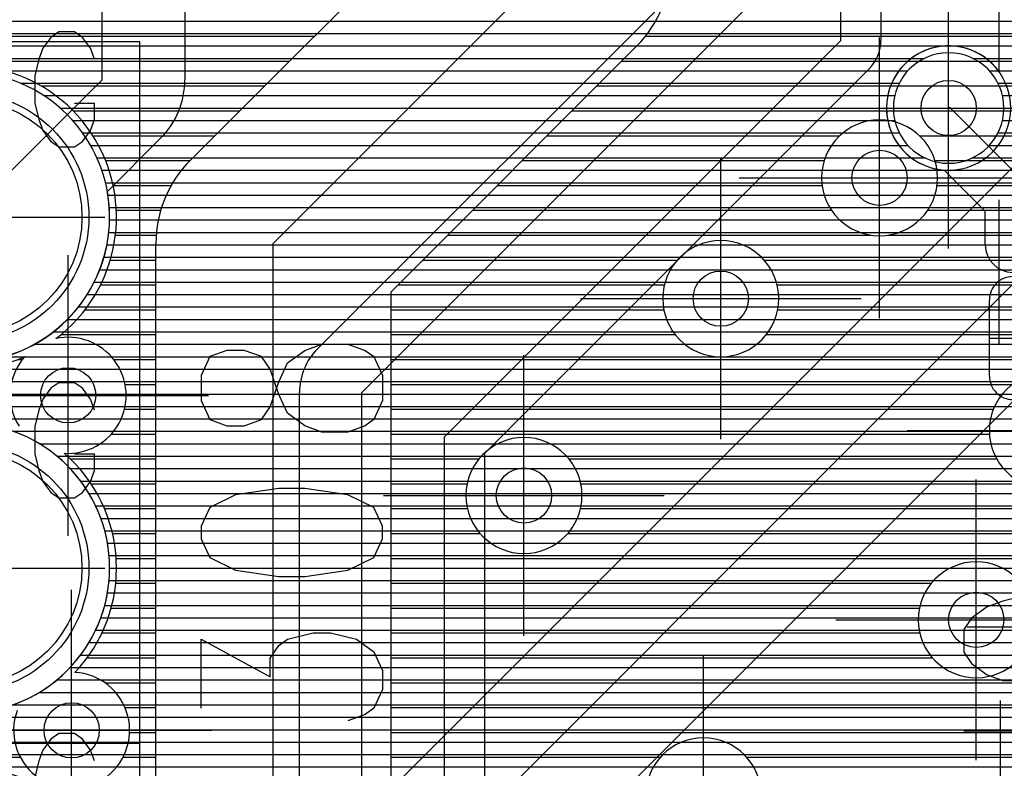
# Model space of a CAD drawing. Extents: x 25 to 291, y 23 to 136.
# Tile 105 of 147: x 42.32 to 49.45, y 108.85 to 114.27. Entities that reach past the tile are written whole.
import ezdxf

# ---------------------------------------------------------------- set-up
doc = ezdxf.new("R2010")
doc.units = 0
doc.layers.get('0').update_dxf_attribs({"linetype": 'CONTINUOUS'})
for name, color, linetype in [('copper_layer_2', 1, 'CONTINUOUS'), ('copper_layer_3', 3, 'CONTINUOUS'), ('copper_layer_bottom', 4, 'CONTINUOUS'), ('copper_layer_top', 5, 'CONTINUOUS'), ('drill_drawing', 6, 'CONTINUOUS'), ('silkscreen_top', 1, 'CONTINUOUS'), ('solder_mask_bottom', 1, 'CONTINUOUS'), ('solder_mask_top', 1, 'CONTINUOUS')]:
    doc.layers.add(name, color=color, linetype=linetype)

# ---------------------------------------------------------------- blocks, each defined once
blk = doc.blocks.new('D20')
blk.add_circle((0, 0), 0.2)
blk = doc.blocks.new('D112')
blk.add_circle((0, 0), 0.85)
blk = doc.blocks.new('D34')
blk.add_circle((0, 0), 0.9)

msp = doc.modelspace()

# ---------------------------------------------------------------- linework, layer by layer
at = {"layer": 'copper_layer_2', "color": 1}
for points in [[(31.564643, 114.259843), (63.956312, 114.259843)], [(31.532131, 114.169926), (64.014224, 114.169926)], [(31.469901, 114.08001), (64.08763, 114.08001)], [(31.348743, 113.98984), (48.875032, 113.98984)], [(49.225044, 113.98984), (59.285751, 113.98984)], [(40.591567, 113.899924), (48.754636, 113.899924)], [(49.345441, 113.899924), (59.159258, 113.899924)], [(42.327915, 113.810008), (48.692659, 113.810008)], [(49.407417, 113.810008), (59.09525, 113.810008)], [(42.498349, 113.719837), (48.660147, 113.719837)], [(49.439929, 113.719837), (59.061468, 113.719837)], [(42.617221, 113.629921), (48.649987, 113.629921)], [(49.450089, 113.629921), (59.050038, 113.629921)], [(42.707899, 113.540005), (48.660401, 113.540005)], [(49.439675, 113.540005), (59.059436, 113.540005)], [(42.780036, 113.449835), (48.693167, 113.449835)], [(49.407163, 113.449835), (59.090678, 113.449835)], [(42.83744, 113.359919), (48.755144, 113.359919)], [(49.344933, 113.359919), (59.150876, 113.359919)], [(42.88316, 113.270003), (48.876302, 113.270003)], [(49.223774, 113.270003), (59.266447, 113.270003)], [(42.91872, 113.179832), (61.335535, 113.179832)], [(42.944882, 113.089916), (66.411989, 113.089916)], [(42.962916, 113), (66.322073, 113)], [(42.972822, 112.90983), (66.231902, 112.90983)], [(42.974854, 112.819914), (51.472187, 112.819914)], [(42.969266, 112.729997), (51.339091, 112.729997)], [(42.955804, 112.639827), (51.272797, 112.639827)], [(42.934214, 112.549911), (51.237744, 112.549911)], [(42.903734, 112.459995), (51.225298, 112.459995)], [(42.863856, 112.369825), (51.233172, 112.369825)], [(42.813056, 112.279909), (51.263145, 112.279909)], [(42.749555, 112.189992), (51.321311, 112.189992)], [(42.669799, 112.099822), (51.432055, 112.099822)], [(42.567691, 112.009906), (65.331979, 112.009906)], [(42.430531, 111.91999), (65.242062, 111.91999)], [(42.211074, 111.82982), (65.151892, 111.82982)], [(36.605029, 111.739903), (65.061976, 111.739903)], [(36.605029, 111.649987), (64.97206, 111.649987)], [(36.605029, 111.559817), (64.88189, 111.559817)], [(36.605029, 111.469901), (64.791974, 111.469901)], [(36.605029, 111.379985), (64.702057, 111.379985)], [(42.275845, 111.289815), (64.611887, 111.289815)], [(42.466599, 111.199898), (64.521971, 111.199898)], [(42.593599, 111.109982), (52.306071, 111.109982)], [(42.689611, 111.019812), (52.208534, 111.019812)], [(42.765304, 110.929896), (52.15621, 110.929896)], [(42.825756, 110.83998), (52.130302, 110.83998)], [(42.874016, 110.749809), (52.125984, 110.749809)], [(42.911608, 110.659893), (52.141986, 110.659893)], [(42.939802, 110.569977), (52.181864, 110.569977)], [(42.959614, 110.479807), (52.255271, 110.479807)], [(42.971298, 110.389891), (52.417831, 110.389891)], [(42.975108, 110.299975), (54.874016, 110.299975)], [(42.971298, 110.209804), (54.8603, 110.209804)], [(42.959614, 110.119888), (54.867158, 110.119888)], [(42.939802, 110.029972), (54.89586, 110.029972)], [(42.911354, 109.939802), (54.952248, 109.939802)], [(42.873508, 109.849886), (55.058166, 109.849886)], [(42.825502, 109.75997), (63.082042, 109.75997)], [(42.764796, 109.669799), (62.992126, 109.669799)], [(42.689103, 109.579883), (62.901956, 109.579883)], [(42.592837, 109.489967), (62.81204, 109.489967)], [(42.465329, 109.399797), (62.722123, 109.399797)], [(42.274067, 109.309881), (62.631953, 109.309881)], [(31.131318, 109.219964), (62.542037, 109.219964)], [(31.230124, 109.129794), (62.452121, 109.129794)], [(31.307849, 109.039878), (62.361951, 109.039878)], [(31.369825, 108.949962), (62.272035, 108.949962)], [(31.419101, 108.859792), (62.182118, 108.859792)]]:
    msp.add_lwpolyline(points, dxfattribs=at)
for points in [[(49.450089, 113.630175), (49.450089, 113.630175), (49.450089, 113.630175, 1), (48.649987, 113.630175), (48.649987, 113.630175), (48.649987, 113.630175, 1), (49.450089, 113.630175), (49.450089, 113.630175)], [(49.450089, 113.630175), (49.450089, 113.630175), (49.450089, 113.630175, 1), (48.649987, 113.630175), (48.649987, 113.630175), (48.649987, 113.630175, 1), (49.450089, 113.630175), (49.450089, 113.630175)], [(42.975108, 112.840234), (42.975108, 112.840234), (42.975108, 112.840234, 1), (40.875032, 112.840234), (40.875032, 112.840234), (40.875032, 112.840234, 1), (42.975108, 112.840234), (42.975108, 112.840234)], [(42.975108, 112.840234), (42.975108, 112.840234), (42.975108, 112.840234, 1), (40.875032, 112.840234), (40.875032, 112.840234), (40.875032, 112.840234, 1), (42.975108, 112.840234), (42.975108, 112.840234)], [(42.975108, 110.300229), (42.975108, 110.300229), (42.975108, 110.300229, 1), (40.875032, 110.300229), (40.875032, 110.300229), (40.875032, 110.300229, 1), (42.975108, 110.300229), (42.975108, 110.300229)], [(42.975108, 110.300229), (42.975108, 110.300229), (42.975108, 110.300229, 1), (40.875032, 110.300229), (40.875032, 110.300229), (40.875032, 110.300229, 1), (42.975108, 110.300229), (42.975108, 110.300229)]]:
    msp.add_lwpolyline(points, format="xyb", dxfattribs=at)
at = {"layer": 'copper_layer_3', "color": 3}
for points in [[(32.08001, 40.290069), (33.290069, 40.290069), (34.510033, 40.290069), (39.940056, 40.290069), (40.970028, 41.320041), (46.700025, 41.320041), (48.16002, 42.780036), (48.16002, 83.680213), (47.060198, 84.78029), (38.93015, 84.78029), (33.910084, 89.800102), (33.910084, 101.400305), (37.299975, 104.790196), (43.130048, 104.790196), (44.16002, 105.820168), (44.16002, 112.650241), (46.189992, 114.680213), (46.189992, 116.700279)], [(43.559055, 113.251207), (45.340107, 115.032258), (45.340107, 115.85014), (45.163322, 115.85014)], [(41.444247, 114.14986), (44.457709, 114.14986)], [(46.854458, 114.14986), (63.967234, 114.14986)], [(46.791212, 114.079248), (45.01016, 112.298197), (45.01016, 105.820168)], [(41.253239, 113.969774), (44.277623, 113.969774)], [(46.681737, 113.969774), (59.160782, 113.969774)], [(42.480315, 113.789942), (44.09779, 113.789942)], [(46.501905, 113.789942), (59.031242, 113.789942)], [(42.710947, 113.609855), (43.917704, 113.609855)], [(46.321819, 113.609855), (59.000254, 113.609855)], [(42.853696, 113.429769), (43.737617, 113.429769)], [(46.141732, 113.429769), (48.261113, 113.429769)], [(48.839218, 113.429769), (59.044704, 113.429769)], [(42.945898, 113.249936), (43.557785, 113.249936)], [(45.9619, 113.249936), (48.149098, 113.249936)], [(48.951232, 113.249936), (53.878334, 113.249936)], [(43.000762, 113.06985), (43.420879, 113.06985)], [(45.781814, 113.06985), (48.133858, 113.06985)], [(48.966472, 113.06985), (53.596647, 113.06985)], [(43.023876, 112.890018), (43.344679, 112.890018)], [(45.601727, 112.890018), (48.202184, 112.890018)], [(48.897892, 112.890018), (51.529083, 112.890018)], [(42.623317, 105.640335), (42.778004, 105.640335), (43.310135, 106.172212), (43.310135, 112.650241)], [(43.017272, 112.709931), (43.312167, 112.709931)], [(45.421895, 112.709931), (48.487681, 112.709931)], [(48.612649, 112.709931), (51.257557, 112.709931)], [(42.980442, 112.529845), (43.310135, 112.529845)], [(45.241808, 112.529845), (47.086614, 112.529845)], [(47.713487, 112.529845), (51.182118, 112.529845)], [(42.90983, 112.350013), (43.310135, 112.350013)], [(45.061722, 112.350013), (46.992126, 112.350013)], [(47.80823, 112.350013), (51.186436, 112.350013)], [(42.797308, 112.169926), (43.310135, 112.169926)], [(45.01016, 112.169926), (46.987808, 112.169926)], [(47.812294, 112.169926), (51.273051, 112.169926)], [(42.622809, 111.98984), (43.310135, 111.98984)], [(45.01016, 111.98984), (47.070612, 111.98984)], [(47.729743, 111.98984), (53.643383, 111.98984)], [(42.310389, 111.810008), (42.344933, 111.810008)], [(43.00508, 111.810008), (43.310135, 111.810008)], [(45.01016, 111.810008), (53.436119, 111.810008)], [(43.087376, 111.629921), (43.310135, 111.629921)], [(45.01016, 111.629921), (49.511303, 111.629921)], [(43.083058, 111.449835), (43.310135, 111.449835)], [(45.01016, 111.449835), (49.374651, 111.449835)], [(42.987808, 111.270003), (43.310135, 111.270003)], [(45.01016, 111.270003), (49.345949, 111.270003)], [(42.690881, 111.089916), (43.310135, 111.089916)], [(45.01016, 111.089916), (45.648971, 111.089916)], [(46.301245, 111.089916), (49.398781, 111.089916)], [(42.840742, 110.90983), (43.310135, 110.90983)], [(45.01016, 110.90983), (45.563627, 110.90983)], [(46.386589, 110.90983), (49.597917, 110.90983)], [(42.93777, 110.729997), (43.310135, 110.729997)], [(45.01016, 110.729997), (45.566167, 110.729997)], [(46.384049, 110.729997), (52.07747, 110.729997)], [(42.996444, 110.549911), (43.310135, 110.549911)], [(45.01016, 110.549911), (45.657861, 110.549911)], [(46.292355, 110.549911), (52.135636, 110.549911)], [(43.02286, 110.369825), (43.310135, 110.369825)], [(45.01016, 110.369825), (52.329693, 110.369825)], [(43.019558, 110.189992), (43.310135, 110.189992)], [(45.01016, 110.189992), (48.924054, 110.189992)], [(42.98603, 110.009906), (43.310135, 110.009906)], [(45.01016, 110.009906), (48.83871, 110.009906)], [(42.919482, 109.82982), (43.310135, 109.82982)], [(45.01016, 109.82982), (48.840996, 109.82982)], [(42.812294, 109.649987), (43.310135, 109.649987)], [(45.01016, 109.649987), (48.932944, 109.649987)], [(42.940056, 109.469901), (43.310135, 109.469901)], [(45.01016, 109.469901), (50.09017, 109.469901)], [(43.08636, 109.289815), (43.310135, 109.289815)], [(45.01016, 109.289815), (54.455169, 109.289815)], [(43.119888, 109.109982), (43.310135, 109.109982)], [(45.01016, 109.109982), (54.384303, 109.109982)], [(38.7968, 108.929896), (42.328169, 108.929896)], [(43.071882, 108.929896), (43.310135, 108.929896)], [(45.01016, 108.929896), (46.961646, 108.929896)], [(47.588519, 108.929896), (54.397765, 108.929896)]]:
    msp.add_lwpolyline(points, dxfattribs=at)
for points in [[(46.791212, 114.079248), (46.791212, 114.079248), (46.791212, 114.079248, 0.198755), (47.040132, 114.680213), (47.040132, 114.680213)], [(42.585471, 111.96063), (42.585471, 111.96063), (42.585471, 111.96063, 17.015227), (42.362713, 111.83109), (42.362713, 111.83109)], [(48.970028, 113.125222), (48.970028, 113.125222), (48.970028, 113.125222, 1), (48.130302, 113.125222), (48.130302, 113.125222), (48.130302, 113.125222, 1), (48.970028, 113.125222), (48.970028, 113.125222)], [(48.970028, 113.125222), (48.970028, 113.125222), (48.970028, 113.125222, 1), (48.130302, 113.125222), (48.130302, 113.125222), (48.130302, 113.125222, 1), (48.970028, 113.125222), (48.970028, 113.125222)], [(43.559055, 113.251207), (43.559055, 113.251207), (43.559055, 113.251207, 0.198924), (43.310135, 112.650241), (43.310135, 112.650241)], [(47.820168, 112.250191), (47.820168, 112.250191), (47.820168, 112.250191, 1), (46.979934, 112.250191), (46.979934, 112.250191), (46.979934, 112.250191, 1), (47.820168, 112.250191), (47.820168, 112.250191)], [(47.820168, 112.250191), (47.820168, 112.250191), (47.820168, 112.250191, 1), (46.979934, 112.250191), (46.979934, 112.250191), (46.979934, 112.250191, 1), (47.820168, 112.250191), (47.820168, 112.250191)], [(42.645669, 111.131318), (42.645669, 111.131318), (42.645669, 111.131318, 1.153568), (42.585471, 111.96063), (42.585471, 111.96063)], [(42.362713, 111.83109), (42.362713, 111.83109), (42.362713, 111.83109, 0.335145), (42.319279, 111.327153), (42.319279, 111.327153)], [(50.185166, 111.295149), (50.185166, 111.295149), (50.185166, 111.295149, 1), (49.344933, 111.295149), (49.344933, 111.295149), (49.344933, 111.295149, 1), (50.185166, 111.295149), (50.185166, 111.295149)], [(50.185166, 111.295149), (50.185166, 111.295149), (50.185166, 111.295149, 1), (49.344933, 111.295149), (49.344933, 111.295149), (49.344933, 111.295149, 1), (50.185166, 111.295149), (50.185166, 111.295149)], [(46.395225, 110.825248), (46.395225, 110.825248), (46.395225, 110.825248, 1), (45.554991, 110.825248), (45.554991, 110.825248), (45.554991, 110.825248, 1), (46.395225, 110.825248), (46.395225, 110.825248)], [(46.395225, 110.825248), (46.395225, 110.825248), (46.395225, 110.825248, 1), (45.554991, 110.825248), (45.554991, 110.825248), (45.554991, 110.825248, 1), (46.395225, 110.825248), (46.395225, 110.825248)], [(42.724409, 109.544577), (42.724409, 109.544577), (42.724409, 109.544577, 0.426858), (42.645669, 111.131318), (42.645669, 111.131318)], [(49.670053, 109.925324), (49.670053, 109.925324), (49.670053, 109.925324, 1), (48.830328, 109.925324), (48.830328, 109.925324), (48.830328, 109.925324, 1), (49.670053, 109.925324), (49.670053, 109.925324)], [(49.670053, 109.925324), (49.670053, 109.925324), (49.670053, 109.925324, 1), (48.830328, 109.925324), (48.830328, 109.925324), (48.830328, 109.925324, 1), (49.670053, 109.925324), (49.670053, 109.925324)], [(42.305055, 109.267971), (42.305055, 109.267971), (42.305055, 109.267971, 3.012201), (42.724409, 109.544577), (42.724409, 109.544577)], [(47.695199, 108.650241), (47.695199, 108.650241), (47.695199, 108.650241, 1), (46.854966, 108.650241), (46.854966, 108.650241), (46.854966, 108.650241, 1), (47.695199, 108.650241), (47.695199, 108.650241)], [(47.695199, 108.650241), (47.695199, 108.650241), (47.695199, 108.650241, 1), (46.854966, 108.650241), (46.854966, 108.650241), (46.854966, 108.650241, 1), (47.695199, 108.650241), (47.695199, 108.650241)], [(43.025146, 107.760224), (43.025146, 107.760224), (43.025146, 107.760224, 1), (40.824994, 107.760224), (40.824994, 107.760224), (40.824994, 107.760224, 1), (43.025146, 107.760224), (43.025146, 107.760224)], [(43.025146, 107.760224), (43.025146, 107.760224), (43.025146, 107.760224, 1), (40.824994, 107.760224), (40.824994, 107.760224), (40.824994, 107.760224, 1), (43.025146, 107.760224), (43.025146, 107.760224)]]:
    msp.add_lwpolyline(points, format="xyb", dxfattribs=at)
at = {"layer": 'copper_layer_bottom', "color": 4}
for points in [[(42.275083, 105.925324), (43.08509, 105.925324), (50.810008, 113.650241), (58.200152, 113.650241), (59.93015, 115.380239)], [(39.915164, 114.259843), (57.961138, 114.259843)], [(39.915164, 114.169926), (50.510287, 114.169926)], [(39.915164, 114.08001), (49.032766, 114.08001)], [(41.474981, 106.525273), (42.275083, 106.525273), (42.836678, 106.525273), (50.385827, 114.074422)], [(49.067564, 114.08001), (50.391415, 114.08001)], [(39.915164, 113.98984), (48.779528, 113.98984)], [(49.320549, 113.98984), (50.301245, 113.98984)], [(40.781814, 113.899924), (48.689865, 113.899924)], [(49.410465, 113.899924), (50.211328, 113.899924)], [(42.327915, 113.810008), (48.637541, 113.810008)], [(42.498349, 113.719837), (48.609093, 113.719837)], [(42.617221, 113.629921), (48.600203, 113.629921)], [(42.707899, 113.540005), (48.609347, 113.540005)], [(42.780036, 113.449835), (48.637795, 113.449835)], [(42.83744, 113.359919), (48.690373, 113.359919)], [(49.409957, 113.359919), (49.671323, 113.359919)], [(42.88316, 113.270003), (48.780544, 113.270003)], [(49.319787, 113.270003), (49.581153, 113.270003)], [(42.91872, 113.179832), (49.491237, 113.179832)], [(42.944882, 113.089916), (49.401321, 113.089916)], [(42.962916, 113), (49.311151, 113)], [(58.200152, 113.050292), (51.058674, 113.050292), (43.509271, 105.500889)], [(42.972822, 112.90983), (49.221234, 112.90983)], [(42.974854, 112.819914), (49.131318, 112.819914)], [(42.969266, 112.729997), (49.041148, 112.729997)], [(42.955804, 112.639827), (48.951232, 112.639827)], [(42.934214, 112.549911), (48.861316, 112.549911)], [(42.903734, 112.459995), (48.771146, 112.459995)], [(42.863856, 112.369825), (48.681229, 112.369825)], [(42.813056, 112.279909), (48.591313, 112.279909)], [(42.749555, 112.189992), (48.501143, 112.189992)], [(42.669799, 112.099822), (48.411227, 112.099822)], [(42.567691, 112.009906), (48.321311, 112.009906)], [(42.430531, 111.91999), (48.23114, 111.91999)], [(42.211074, 111.82982), (48.141224, 111.82982)], [(40.800102, 111.739903), (48.051308, 111.739903)], [(40.800102, 111.649987), (47.961138, 111.649987)], [(40.800102, 111.559817), (47.871222, 111.559817)], [(40.800102, 111.469901), (47.781306, 111.469901)], [(40.800102, 111.379985), (47.691135, 111.379985)], [(49.388367, 111.379985), (52.385319, 111.379985)], [(42.275845, 111.289815), (47.601219, 111.289815)], [(49.298197, 111.289815), (52.475235, 111.289815)], [(42.466599, 111.199898), (47.511303, 111.199898)], [(49.20828, 111.199898), (52.376175, 111.199898)], [(42.593599, 111.109982), (47.421133, 111.109982)], [(49.118364, 111.109982), (52.224282, 111.109982)], [(42.689611, 111.019812), (47.331217, 111.019812)], [(49.028194, 111.019812), (52.14732, 111.019812)], [(42.765304, 110.929896), (47.2413, 110.929896)], [(48.938278, 110.929896), (52.102616, 110.929896)], [(42.825756, 110.83998), (47.15113, 110.83998)], [(48.848362, 110.83998), (52.079756, 110.83998)], [(42.874016, 110.749809), (47.061214, 110.749809)], [(48.758192, 110.749809), (52.075692, 110.749809)], [(42.911608, 110.659893), (46.971298, 110.659893)], [(48.668275, 110.659893), (52.09017, 110.659893)], [(42.939802, 110.569977), (46.881128, 110.569977)], [(48.578359, 110.569977), (52.124714, 110.569977)], [(42.959614, 110.479807), (46.791212, 110.479807)], [(48.488189, 110.479807), (52.185674, 110.479807)], [(42.971298, 110.389891), (46.701295, 110.389891)], [(48.398273, 110.389891), (52.235204, 110.389891)], [(42.975108, 110.299975), (46.611125, 110.299975)], [(48.308357, 110.299975), (52.235204, 110.299975)], [(42.971298, 110.209804), (46.521209, 110.209804)], [(48.218186, 110.209804), (52.235204, 110.209804)], [(42.959614, 110.119888), (46.431293, 110.119888)], [(48.12827, 110.119888), (52.235204, 110.119888)], [(42.939802, 110.029972), (46.341123, 110.029972)], [(48.038354, 110.029972), (52.235204, 110.029972)], [(42.911354, 109.939802), (46.251207, 109.939802)], [(47.948184, 109.939802), (52.235204, 109.939802)], [(42.873508, 109.849886), (46.16129, 109.849886)], [(47.858268, 109.849886), (52.235204, 109.849886)], [(42.825502, 109.75997), (46.07112, 109.75997)], [(47.768352, 109.75997), (52.235204, 109.75997)], [(42.764796, 109.669799), (45.981204, 109.669799)], [(47.678181, 109.669799), (52.235204, 109.669799)], [(42.689103, 109.579883), (45.891288, 109.579883)], [(47.588265, 109.579883), (52.235204, 109.579883)], [(42.592837, 109.489967), (45.801118, 109.489967)], [(47.498349, 109.489967), (52.235204, 109.489967)], [(42.465329, 109.399797), (45.711201, 109.399797)], [(47.408179, 109.399797), (52.235204, 109.399797)], [(42.274067, 109.309881), (45.621285, 109.309881)], [(47.318263, 109.309881), (52.235204, 109.309881)], [(40.800102, 109.219964), (45.531115, 109.219964)], [(47.228346, 109.219964), (52.235204, 109.219964)], [(40.800102, 109.129794), (45.441199, 109.129794)], [(47.138176, 109.129794), (52.235204, 109.129794)], [(40.800102, 109.039878), (45.351283, 109.039878)], [(47.04826, 109.039878), (52.235204, 109.039878)], [(40.800102, 108.949962), (45.261113, 108.949962)], [(46.958344, 108.949962), (52.235204, 108.949962)], [(40.800102, 108.859792), (45.171196, 108.859792)], [(46.868174, 108.859792), (52.235204, 108.859792)]]:
    msp.add_lwpolyline(points, dxfattribs=at)
for points in [[(49.500127, 113.630175), (49.500127, 113.630175), (49.500127, 113.630175, 1), (48.599949, 113.630175), (48.599949, 113.630175), (48.599949, 113.630175, 1), (49.500127, 113.630175), (49.500127, 113.630175)], [(49.500127, 113.630175), (49.500127, 113.630175), (49.500127, 113.630175, 1), (48.599949, 113.630175), (48.599949, 113.630175), (48.599949, 113.630175, 1), (49.500127, 113.630175), (49.500127, 113.630175)], [(42.975108, 112.840234), (42.975108, 112.840234), (42.975108, 112.840234, 1), (40.875032, 112.840234), (40.875032, 112.840234), (40.875032, 112.840234, 1), (42.975108, 112.840234), (42.975108, 112.840234)], [(42.975108, 112.840234), (42.975108, 112.840234), (42.975108, 112.840234, 1), (40.875032, 112.840234), (40.875032, 112.840234), (40.875032, 112.840234, 1), (42.975108, 112.840234), (42.975108, 112.840234)], [(42.975108, 110.300229), (42.975108, 110.300229), (42.975108, 110.300229, 1), (40.875032, 110.300229), (40.875032, 110.300229), (40.875032, 110.300229, 1), (42.975108, 110.300229), (42.975108, 110.300229)], [(42.975108, 110.300229), (42.975108, 110.300229), (42.975108, 110.300229, 1), (40.875032, 110.300229), (40.875032, 110.300229), (40.875032, 110.300229, 1), (42.975108, 110.300229), (42.975108, 110.300229)]]:
    msp.add_lwpolyline(points, format="xyb", dxfattribs=at)
at = {"layer": 'copper_layer_top', "color": 5}
for points in [[(44.250191, 102.925324), (44.250191, 103.125222), (44.800102, 103.675133), (44.800102, 111.570231), (47.600203, 114.370333), (47.600203, 118.620269), (49.830074, 120.85014), (68.300229, 120.85014), (70.725171, 118.425197), (73.650241, 118.425197)], [(44.481839, 111.888494), (47.150114, 114.556515), (47.150114, 118.620269)], [(45.280163, 103.130302), (45.400051, 103.250191), (45.400051, 111.250191), (48.270003, 114.120142), (48.270003, 115.530353)], [(48.560071, 115.186182), (48.560071, 114.120142)], [(41.92507, 112.840234), (42.91999, 113.835154), (42.91999, 115.125222)], [(43.520193, 114.596139), (43.520193, 113.835154)], [(49.415037, 113.89332), (49.415037, 114.330201), (48.91999, 114.330201)], [(43.520193, 114.259843), (46.853442, 114.259843)], [(48.560071, 114.259843), (49.415037, 114.259843)], [(43.520193, 114.169926), (46.763272, 114.169926)], [(48.560071, 114.169926), (49.415037, 114.169926)], [(43.520193, 114.08001), (46.673355, 114.08001)], [(48.557277, 114.08001), (49.032766, 114.08001)], [(49.067564, 114.08001), (49.415037, 114.08001)], [(43.520193, 113.98984), (46.583439, 113.98984)], [(48.529083, 113.98984), (48.779528, 113.98984)], [(49.320549, 113.98984), (49.415037, 113.98984)], [(43.520193, 113.899924), (46.493269, 113.899924)], [(48.475235, 113.915164), (45.690119, 111.130048), (45.690119, 103.250191)], [(48.459995, 113.899924), (48.689865, 113.899924)], [(49.410465, 113.899924), (49.415037, 113.899924)], [(43.519431, 113.810008), (46.403353, 113.810008)], [(48.369825, 113.810008), (48.637541, 113.810008)], [(43.509017, 113.719837), (46.313437, 113.719837)], [(48.279909, 113.719837), (48.609093, 113.719837)], [(43.483871, 113.629921), (46.223266, 113.629921)], [(48.189992, 113.629921), (48.600203, 113.629921)], [(49.050038, 113.630175), (49.056642, 113.636779), (49.76505, 112.928118), (49.76505, 112.915164)], [(43.442469, 113.540005), (46.13335, 113.540005)], [(48.099822, 113.540005), (48.609347, 113.540005)], [(43.379985, 113.449835), (46.043434, 113.449835)], [(48.009906, 113.449835), (48.637795, 113.449835)], [(43.344425, 113.410973), (42.958598, 113.025146)], [(43.293371, 113.359919), (45.953264, 113.359919)], [(47.91999, 113.359919), (48.690373, 113.359919)], [(43.2032, 113.270003), (45.863348, 113.270003)], [(47.82982, 113.270003), (48.780544, 113.270003)], [(43.113284, 113.179832), (45.773432, 113.179832)], [(47.739903, 113.179832), (49.018288, 113.179832)], [(49.315215, 112.640335), (49.315215, 112.88316), (49.016764, 113.181356)], [(43.023368, 113.089916), (45.683261, 113.089916)], [(47.649987, 113.089916), (49.108204, 113.089916)], [(42.962916, 113), (45.593345, 113)], [(47.559817, 113), (49.198374, 113)], [(42.972822, 112.90983), (45.503429, 112.90983)], [(47.469901, 112.90983), (49.288291, 112.90983)], [(42.974854, 112.819914), (45.413259, 112.819914)], [(47.379985, 112.819914), (49.315215, 112.819914)], [(42.969266, 112.729997), (45.323343, 112.729997)], [(47.289815, 112.729997), (49.315215, 112.729997)], [(42.955804, 112.639827), (45.233426, 112.639827)], [(47.199898, 112.639827), (49.315215, 112.639827)], [(42.934214, 112.549911), (45.143256, 112.549911)], [(47.109982, 112.549911), (49.336551, 112.549911)], [(42.903734, 112.459995), (45.05334, 112.459995)], [(47.019812, 112.459995), (49.428499, 112.459995)], [(42.863856, 112.369825), (44.963424, 112.369825)], [(46.929896, 112.369825), (49.405131, 112.369825)], [(42.813056, 112.279909), (44.873254, 112.279909)], [(46.83998, 112.279909), (49.349759, 112.279909)], [(49.345187, 111.690119), (49.345187, 112.240284)], [(42.749555, 112.189992), (44.783338, 112.189992)], [(46.749809, 112.189992), (49.345187, 112.189992)], [(42.669799, 112.099822), (44.693421, 112.099822)], [(46.659893, 112.099822), (49.345187, 112.099822)], [(42.567691, 112.009906), (44.603251, 112.009906)], [(46.569977, 112.009906), (49.345187, 112.009906)], [(49.345187, 111.965202), (49.515113, 111.965202)], [(42.430531, 111.91999), (44.513335, 111.91999)], [(46.479807, 111.91999), (49.345187, 111.91999)], [(42.211074, 111.82982), (44.432563, 111.82982)], [(46.389891, 111.82982), (49.345187, 111.82982)], [(40.299975, 111.739903), (44.383287, 111.739903)], [(46.299975, 111.739903), (49.345187, 111.739903)], [(40.299975, 111.649987), (44.357125, 111.649987)], [(46.209804, 111.649987), (49.350013, 111.649987)], [(40.299975, 111.559817), (44.350013, 111.559817)], [(43.93015, 103.570231), (44.058674, 103.570231), (44.350013, 103.86157), (44.350013, 111.570231)], [(46.119888, 111.559817), (49.405893, 111.559817)], [(40.299975, 111.469901), (44.350013, 111.469901)], [(46.029972, 111.469901), (52.510033, 111.469901)], [(40.299975, 111.379985), (44.350013, 111.379985)], [(45.939802, 111.379985), (52.510033, 111.379985)], [(42.275845, 111.289815), (44.350013, 111.289815)], [(45.849886, 111.289815), (52.510033, 111.289815)], [(42.466599, 111.199898), (44.350013, 111.199898)], [(45.75997, 111.199898), (52.376175, 111.199898)], [(42.593599, 111.109982), (44.350013, 111.109982)], [(45.690119, 111.109982), (52.224282, 111.109982)], [(42.689611, 111.019812), (44.350013, 111.019812)], [(45.690119, 111.019812), (52.14732, 111.019812)], [(42.765304, 110.929896), (44.350013, 110.929896)], [(45.690119, 110.929896), (52.102616, 110.929896)], [(42.825756, 110.83998), (44.350013, 110.83998)], [(45.690119, 110.83998), (52.079756, 110.83998)], [(42.874016, 110.749809), (44.350013, 110.749809)], [(45.690119, 110.749809), (52.075692, 110.749809)], [(42.911608, 110.659893), (44.350013, 110.659893)], [(45.690119, 110.659893), (52.09017, 110.659893)], [(42.939802, 110.569977), (44.350013, 110.569977)], [(45.690119, 110.569977), (52.124714, 110.569977)], [(42.959614, 110.479807), (44.350013, 110.479807)], [(45.690119, 110.479807), (52.185674, 110.479807)], [(42.971298, 110.389891), (44.350013, 110.389891)], [(45.690119, 110.389891), (52.292609, 110.389891)], [(42.975108, 110.299975), (44.350013, 110.299975)], [(45.690119, 110.299975), (54.822454, 110.299975)], [(42.971298, 110.209804), (44.350013, 110.209804)], [(45.690119, 110.209804), (54.810262, 110.209804)], [(42.959614, 110.119888), (44.350013, 110.119888)], [(45.690119, 110.119888), (54.816358, 110.119888)], [(42.939802, 110.029972), (44.350013, 110.029972)], [(45.690119, 110.029972), (54.841504, 110.029972)], [(42.911354, 109.939802), (44.350013, 109.939802)], [(45.690119, 109.939802), (54.88951, 109.939802)], [(42.873508, 109.849886), (44.350013, 109.849886)], [(45.690119, 109.849886), (54.971552, 109.849886)], [(42.825502, 109.75997), (44.350013, 109.75997)], [(45.690119, 109.75997), (55.14605, 109.75997)], [(42.764796, 109.669799), (44.350013, 109.669799)], [(45.690119, 109.669799), (63.008382, 109.669799)], [(42.689103, 109.579883), (44.350013, 109.579883)], [(45.690119, 109.579883), (62.918466, 109.579883)], [(42.592837, 109.489967), (44.350013, 109.489967)], [(45.690119, 109.489967), (62.828296, 109.489967)], [(42.465329, 109.399797), (44.350013, 109.399797)], [(45.690119, 109.399797), (62.738379, 109.399797)], [(42.274067, 109.309881), (44.350013, 109.309881)], [(45.690119, 109.309881), (62.648463, 109.309881)], [(40.275083, 109.219964), (44.350013, 109.219964)], [(45.690119, 109.219964), (62.558293, 109.219964)], [(40.275083, 109.129794), (44.350013, 109.129794)], [(45.690119, 109.129794), (62.468377, 109.129794)], [(40.265939, 109.039878), (44.350013, 109.039878)], [(45.690119, 109.039878), (62.378461, 109.039878)], [(40.193294, 108.949962), (44.350013, 108.949962)], [(45.690119, 108.949962), (62.288291, 108.949962)], [(38.128778, 108.859792), (44.350013, 108.859792)], [(45.690119, 108.859792), (62.198374, 108.859792)]]:
    msp.add_lwpolyline(points, dxfattribs=at)
for points in [[(48.475235, 113.915164), (48.475235, 113.915164), (48.475235, 113.915164, 0.198726), (48.560071, 114.120142), (48.560071, 114.120142)], [(49.415037, 113.89332), (49.415037, 113.89332), (49.415037, 113.89332, 1.569135), (49.016764, 113.181356), (49.016764, 113.181356)], [(43.344425, 113.410973), (43.344425, 113.410973), (43.344425, 113.410973, 0.198527), (43.520193, 113.835154), (43.520193, 113.835154)], [(41.295149, 112.000254), (41.295149, 112.000254), (41.295149, 112.000254, 0.680943), (42.958598, 113.025146), (42.958598, 113.025146)], [(49.315215, 112.640335), (49.315215, 112.640335), (49.315215, 112.640335, 0.413315), (49.515113, 112.440183), (49.515113, 112.440183)], [(49.515113, 112.410211), (49.515113, 112.410211), (49.515113, 112.410211, 0.414214), (49.345187, 112.240284), (49.345187, 112.240284)], [(44.481839, 111.888494), (44.481839, 111.888494), (44.481839, 111.888494, 0.198919), (44.350013, 111.570231), (44.350013, 111.570231)], [(49.345187, 111.690119), (49.345187, 111.690119), (49.345187, 111.690119, 0.414214), (49.515113, 111.520193), (49.515113, 111.520193)], [(40.931674, 109.960122), (40.931674, 109.960122), (40.931674, 109.960122, 7.089624), (40.902972, 110.540259), (40.902972, 110.540259)]]:
    msp.add_lwpolyline(points, format="xyb", dxfattribs=at)
at = {"layer": 'drill_drawing', "color": 6}
for points in [[(49.050038, 112.614173), (49.050038, 114.646177)], [(42.866142, 113.983236), (42.837186, 114.062484), (42.779528, 114.141986), (42.721615, 114.18161), (42.606299, 114.18161), (42.548641, 114.141986), (42.490729, 114.062484), (42.462027, 113.983236), (42.433071, 113.86411), (42.433071, 113.665735), (42.462027, 113.546609), (42.490729, 113.467361), (42.548641, 113.387859), (42.606299, 113.348235), (42.721615, 113.348235), (42.779528, 113.387859), (42.837186, 113.467361), (42.866142, 113.546609), (42.866142, 113.665735)], [(48.550165, 112.10922), (48.550165, 114.141224)], [(42.721615, 113.665735), (42.866142, 113.665735)], [(48.034036, 113.630175), (50.06604, 113.630175)], [(47.400051, 111.234188), (47.400051, 113.266193)], [(47.534163, 113.125222), (49.566167, 113.125222)], [(40.909068, 112.840234), (42.941072, 112.840234)], [(42.675133, 110.534163), (42.675133, 112.566167)], [(46.384049, 112.250191), (48.416053, 112.250191)], [(45.975108, 109.809246), (45.975108, 111.84125)], [(42.866142, 111.443231), (42.837186, 111.522479), (42.779528, 111.601981), (42.721615, 111.641605), (42.606299, 111.641605), (42.548641, 111.601981), (42.490729, 111.522479), (42.462027, 111.443231), (42.433071, 111.324105), (42.433071, 111.12573), (42.462027, 111.006604), (42.490729, 110.927356), (42.548641, 110.847854), (42.606299, 110.80823), (42.721615, 110.80823), (42.779528, 110.847854), (42.837186, 110.927356), (42.866142, 111.006604), (42.866142, 111.12573)], [(41.659131, 111.550165), (43.691135, 111.550165)], [(48.749047, 111.295149), (50.781052, 111.295149)], [(42.721615, 111.12573), (42.866142, 111.12573)], [(49.250191, 108.909322), (49.250191, 110.941326)], [(44.959106, 110.825248), (46.99111, 110.825248)], [(40.909068, 110.300229), (42.941072, 110.300229)], [(42.700025, 108.10922), (42.700025, 110.141224)], [(48.234188, 109.925324), (50.266193, 109.925324)], [(49.18415, 109.875286), (51.216154, 109.875286)], [(47.275083, 107.634239), (47.275083, 109.666243)], [(49.425197, 107.309119), (49.425197, 109.341123)], [(41.684023, 109.125222), (43.716027, 109.125222)], [(42.866142, 108.903226), (42.837186, 108.982474), (42.779528, 109.061976), (42.721615, 109.1016), (42.606299, 109.1016), (42.548641, 109.061976), (42.490729, 108.982474), (42.462027, 108.903226), (42.433071, 108.7841), (42.433071, 108.585725), (42.462027, 108.466599), (42.490729, 108.387351), (42.548641, 108.307849), (42.606299, 108.268225), (42.721615, 108.268225), (42.779528, 108.307849), (42.837186, 108.387351), (42.866142, 108.466599), (42.866142, 108.585725)]]:
    msp.add_lwpolyline(points, dxfattribs=at)
at = {"layer": 'silkscreen_top', "color": 1}
for points in [[(43.195072, 106.490221), (43.195072, 114.110236), (40.655067, 114.110236), (40.655067, 106.490221), (43.195072, 106.490221)], [(49.415037, 111.915164), (49.415037, 112.965202)], [(43.637541, 111.512065), (43.700025, 111.375667), (43.824994, 111.330201), (43.949962, 111.330201), (44.075184, 111.375667), (44.137668, 111.466599), (44.200152, 111.648463), (44.262637, 111.784862), (44.387605, 111.875794), (44.512573, 111.92126)], [(44.700025, 111.92126), (44.824994, 111.875794), (44.887478, 111.830328), (44.950216, 111.693929), (44.950216, 111.512065), (44.887478, 111.375667), (44.824994, 111.330201), (44.700025, 111.284735), (44.512573, 111.284735), (44.387605, 111.330201), (44.262637, 111.421133), (44.200152, 111.557531), (44.137668, 111.739395), (44.075184, 111.830328), (43.949962, 111.875794), (43.824994, 111.875794), (43.700025, 111.830328), (43.637541, 111.693929), (43.637541, 111.512065)], [(44.512573, 111.92126), (44.700025, 111.92126)], [(43.637541, 110.512065), (43.700025, 110.375667), (43.887478, 110.284735), (44.200152, 110.239268), (44.387605, 110.239268), (44.700025, 110.284735), (44.887478, 110.375667), (44.950216, 110.512065), (44.950216, 110.602997), (44.887478, 110.739395), (44.700025, 110.830328), (44.387605, 110.875794), (44.200152, 110.875794), (43.887478, 110.830328), (43.700025, 110.739395), (43.637541, 110.602997), (43.637541, 110.512065)], [(50.060198, 109.486665), (50.17272, 109.527559), (50.284989, 109.609347), (50.341377, 109.691135), (50.341377, 109.854712), (50.284989, 109.9365), (50.17272, 110.018288), (50.060198, 110.059436), (49.891288, 110.10033), (49.610109, 110.10033), (49.441453, 110.059436), (49.328931, 110.018288), (49.216408, 109.9365), (49.16002, 109.854712), (49.16002, 109.691135), (49.216408, 109.609347), (49.328931, 109.527559), (49.441453, 109.486665), (49.610109, 109.486665)], [(43.637541, 109.284735), (43.637541, 109.784862), (44.137668, 109.512065), (44.137668, 109.648463), (44.200152, 109.739395), (44.262637, 109.784862), (44.450089, 109.830328), (44.575057, 109.830328), (44.76251, 109.784862), (44.887478, 109.693929), (44.950216, 109.557531), (44.950216, 109.421133), (44.887478, 109.284735), (44.824994, 109.239268), (44.700025, 109.193802)], [(50.341377, 109.118364), (49.16002, 109.118364)], [(43.195072, 109.030226), (40.655067, 109.030226)]]:
    msp.add_lwpolyline(points, dxfattribs=at)

# ---------------------------------------------------------------- block references
at = {"layer": 'copper_layer_2'}
for p in [(48.550165, 113.125222), (47.400051, 112.250191), (42.675133, 111.550165), (45.975108, 110.825248), (49.250191, 109.925324), (42.700025, 109.125222)]:
    msp.add_blockref('D20', p, dxfattribs=at)
at = {"layer": 'copper_layer_3'}
msp.add_blockref('D20', (49.050038, 113.630175), dxfattribs=at)
at = {"layer": 'copper_layer_bottom'}
for name, p in [('D20', (49.050038, 113.630175)), ('D112', (41.92507, 112.840234)), ('D20', (48.550165, 113.125222)), ('D20', (47.400051, 112.250191)), ('D20', (42.675133, 111.550165)), ('D112', (41.92507, 110.300229)), ('D20', (45.975108, 110.825248)), ('D20', (49.250191, 109.925324)), ('D20', (42.700025, 109.125222))]:
    msp.add_blockref(name, p, dxfattribs=at)
at = {"layer": 'copper_layer_top'}
for name, p in [('D20', (49.050038, 113.630175)), ('D112', (41.92507, 112.840234)), ('D20', (48.550165, 113.125222)), ('D20', (47.400051, 112.250191)), ('D20', (42.675133, 111.550165)), ('D112', (41.92507, 110.300229)), ('D20', (45.975108, 110.825248)), ('D20', (49.250191, 109.925324)), ('D20', (42.700025, 109.125222))]:
    msp.add_blockref(name, p, dxfattribs=at)
at = {"layer": 'solder_mask_bottom'}
for p in [(41.92507, 112.840234), (41.92507, 110.300229)]:
    msp.add_blockref('D34', p, dxfattribs=at)
at = {"layer": 'solder_mask_top'}
for p in [(41.92507, 112.840234), (41.92507, 110.300229)]:
    msp.add_blockref('D34', p, dxfattribs=at)

doc.saveas('drawing.dxf')
